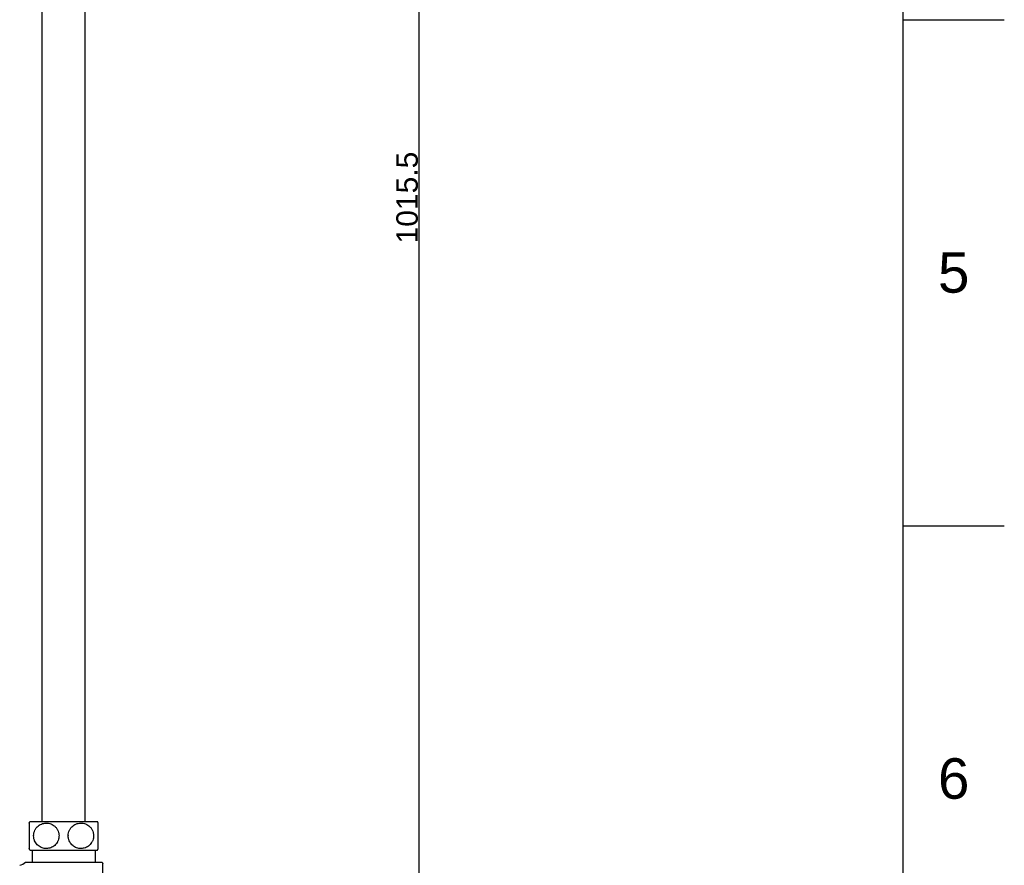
# Model space of a CAD drawing. Header units: millimetres. Extents: x 2753 to 3173, y 554 to 1148.
# Tile 7 of 9: x 3035 to 3173, y 733 to 851. Entities that reach past the tile are written whole.
import ezdxf

# ---------------------------------------------------------------- set-up
doc = ezdxf.new("R2010")
doc.units = ezdxf.units.MM
doc.header["$LTSCALE"] = 0.1
doc.layers.add('MEMBER', color=7, linetype='Continuous')
doc.styles.get("Standard").update_dxf_attribs({"font": 'arial_0.ttf'})
doc.dimstyles.new('DIMSTYLE_2', dxfattribs={"dimtxt": 3, "dimasz": 2.5, "dimexe": 0.18, "dimexo": 0.0625, "dimgap": 0.09, "dimtad": 1, "dimdec": 3, "dimdsep": 46, "dimtxsty": 'Standard', "dimblk": '_FILLED', "dimblk1": '_FILLED', "dimblk2": '_FILLED', "dimcen": 0.09, "dimadec": 0, "dimazin": 0, "dimtp": 1.2, "dimtm": 1.2, "dimtfac": 1, "dimtdec": 3, "dimtofl": 0, "dimtmove": 0, "dimatfit": 3, "dimldrblk": '_FILLED', "dimfxl": 1, "dimtolj": 1, "dimarcsym": 0})

# ---------------------------------------------------------------- blocks, each defined once
blk = doc.blocks.new('_FILLED')
at = {"color": 0, "linetype": 'ByBlock'}
blk.add_solid([(0, 0), (-1, 0.233), (-1, -0.233)], dxfattribs=at)
blk = doc.blocks.new('*D111')
at = {"color": 0, "linetype": 'Continuous', "lineweight": -2, "transparency": 16777216}
for p, q in [((3069.9, 1000.28), (3091.26, 1000.28)), ((3091.08, 997.78), (3091.08, 698.31)), ((3044.18, 695.81), (3091.26, 695.81))]:
    blk.add_line(p, q, dxfattribs=at)
at = {"layer": 'Defpoints', "color": 0, "linetype": 'Continuous', "transparency": 16777216}
for p in [(3069.84, 1000.28), (3044.12, 695.81), (3091.08, 695.81)]:
    blk.add_point(p, dxfattribs=at)
at = {"color": 0, "linetype": 'Continuous', "lineweight": -2, "transparency": 16777216, "xscale": 2.5, "yscale": 2.5, "zscale": 2.5}
for p, rotation in [((3091.08, 1000.28), 90), ((3091.08, 695.81), 270)]:
    blk.add_blockref('_FILLED', p, dxfattribs=dict(at, rotation=rotation))
at = {"color": 0, "linetype": 'Continuous', "transparency": 16777216, "insert": (3087.93, 825.88), "char_height": 3, "attachment_point": 2, "rotation": 90}
blk.add_mtext('\\A1;1015.5', dxfattribs=at)

msp = doc.modelspace()

# ---------------------------------------------------------------- linework, layer by layer
for p, q in [((3158.7491, 567.9043), (3158.7491, 1133.5608)), ((3158.7491, 850.7326), (3172.8905, 850.7326)), ((3158.7491, 780.0255), (3172.8905, 780.0255))]:
    msp.add_line(p, q)
at = {"layer": 'MEMBER', "color": 7, "linetype": 'Continuous'}
for p, q in [((3038.438, 738.7089), (3038.438, 989.9459)), ((3044.438, 738.7089), (3044.438, 989.9459)), ((3036.6036, 738.4843), (3036.7239, 738.7089)), ((3036.6047, 738.4865), (3036.6047, 734.9313)), ((3036.7239, 738.7089), (3046.1521, 738.7089)), ((3046.2724, 738.4843), (3046.1521, 738.7089)), ((3046.2714, 734.9313), (3046.2714, 738.4865)), ((3036.7239, 734.7089), (3036.6041, 734.9326)), ((3046.1521, 734.7089), (3046.272, 734.9326)), ((3036.7239, 734.7089), (3046.1521, 734.7089)), ((3037.038, 734.7089), (3037.038, 733.0422)), ((3045.838, 734.7089), (3045.838, 733.0422)), ((3036.1047, 733.0422), (3046.7714, 733.0422)), ((3046.9298, 732.9), (3046.7714, 733.0422)), ((3046.9298, 732.9), (3046.9396, 732.8445)), ((3046.938, 713.1691), (3046.938, 732.8535))]:
    msp.add_line(p, q, dxfattribs=at)
for centre, radius, start, end in [((3039.0495, 736.7089), 1.8033, 179.174, 179.762731), ((3043.8829, 736.7089), 1.8033, 179.146799, 179.76273), ((3034.9145, 734.2089), 1.6667, 283.403796, 315.572996), ((3047.9616, 734.2089), 1.6667, 224.427004, 231.749558)]:
    msp.add_arc(centre, radius, start, end, dxfattribs=at)
for points, knots in [([(3037.2464, 736.7349), (3037.2483, 736.8657), (3037.2805, 737.1257), (3037.4102, 737.4913), (3037.6101, 737.8132), (3037.8658, 738.0784), (3038.1621, 738.2802), (3038.4854, 738.4164), (3038.8242, 738.4866), (3039.1683, 738.4914), (3039.5084, 738.4307), (3039.8346, 738.3043), (3040.0841, 738.145), (3040.2642, 737.9867), (3040.4318, 737.8055), (3040.6074, 737.5416), (3040.7241, 737.2424), (3040.7783, 736.9885), (3040.8048, 736.7277), (3040.7923, 736.5294), (3040.7699, 736.4003)], [0, 0, 0, 0, 0.06696122, 0.13287834, 0.19711703, 0.25946647, 0.32010067, 0.37941994, 0.43791983, 0.49612044, 0.55454392, 0.61371133, 0.67412476, 0.70497687, 0.73628831, 0.80025125, 0.86595636, 0.89934481, 0.93291798, 1, 1, 1, 1]), ([(3042.0798, 736.7358), (3042.0817, 736.8665), (3042.114, 737.1265), (3042.2439, 737.492), (3042.4439, 737.8138), (3042.6996, 738.0789), (3042.996, 738.2806), (3043.3194, 738.4165), (3043.6581, 738.4867), (3044.0022, 738.4913), (3044.3423, 738.4306), (3044.6684, 738.3041), (3044.9179, 738.1447), (3045.0979, 737.9863), (3045.2654, 737.8051), (3045.441, 737.5412), (3045.5576, 737.242), (3045.6117, 736.9881), (3045.6381, 736.7272), (3045.6256, 736.529), (3045.6031, 736.3999)], [0, 0, 0, 0, 0.06696035, 0.13287489, 0.19711024, 0.25945647, 0.32008817, 0.37940585, 0.43790511, 0.49610599, 0.55453055, 0.61369979, 0.67411567, 0.70496917, 0.73628204, 0.80024776, 0.86595509, 0.89934429, 0.93291792, 1, 1, 1, 1]), ([(3040.7699, 736.4003), (3040.7497, 736.2844), (3040.7024, 736.1138), (3040.6077, 735.9007), (3040.4954, 735.7025), (3040.3234, 735.4809), (3040.0757, 735.263), (3039.7987, 735.0981), (3039.5021, 734.9874), (3039.1944, 734.9307), (3038.8827, 734.9277), (3038.5742, 734.9785), (3038.276, 735.0832), (3037.9964, 735.2421), (3037.7449, 735.4543), (3037.5323, 735.7166), (3037.3978, 735.9702), (3037.3198, 736.1895), (3037.2627, 736.4191), (3037.2458, 736.5976), (3037.2463, 736.7164)], [0, 0, 0, 0, 0.06686048, 0.09984469, 0.13242762, 0.1962223, 0.25832177, 0.3189622, 0.37851038, 0.43738587, 0.49602085, 0.55484826, 0.61430079, 0.67480086, 0.73672435, 0.80032638, 0.86563921, 0.89889756, 0.93245154, 1, 1, 1, 1]), ([(3045.6031, 736.3999), (3045.583, 736.2841), (3045.5356, 736.1134), (3045.4409, 735.9004), (3045.3285, 735.7023), (3045.1565, 735.4806), (3044.9088, 735.2628), (3044.6318, 735.098), (3044.3353, 734.9873), (3044.0275, 734.9307), (3043.7159, 734.9277), (3043.4074, 734.9785), (3043.1092, 735.0833), (3042.8297, 735.2422), (3042.5782, 735.4544), (3042.3656, 735.7166), (3042.2311, 735.9703), (3042.1531, 736.1895), (3042.0961, 736.4191), (3042.0791, 736.5976), (3042.0796, 736.7164)], [0, 0, 0, 0, 0.06685964, 0.09984324, 0.13242548, 0.19621884, 0.25831722, 0.31895693, 0.37850478, 0.43738028, 0.49601557, 0.55484353, 0.61429678, 0.67479767, 0.73672201, 0.80032483, 0.86563833, 0.89889694, 0.93245114, 1, 1, 1, 1])]:
    msp.add_open_spline(points, degree=3, knots=knots, dxfattribs=at)

# ---------------------------------------------------------------- texts
at = {"char_height": 5.6566, "attachment_point": 5}
for s, insert in [('5', (3165.8198, 815.379)), ('6', (3165.8198, 744.672))]:
    msp.add_mtext_dynamic_manual_height_columns(s, width=50, gutter_width=12.5, heights=[0], dxfattribs=dict(at, insert=insert))

# ---------------------------------------------------------------- dimensions: what is measured, and where the dimension line sits
at = {"color": 3, "linetype": 'Continuous'}
dim = msp.add_linear_dim(base=(3091.0811, 695.8089), p1=(3069.838, 1000.2792), p2=(3044.1217, 695.8089), angle=270, text='1015.5', dimstyle='DIMSTYLE_2', dxfattribs=at)
dim.commit()
dim.dimension.update_dxf_attribs({"geometry": '*D111', "text_midpoint": (3091.0811, 825.8836), "dimtype": 160})

doc.saveas('drawing.dxf')
